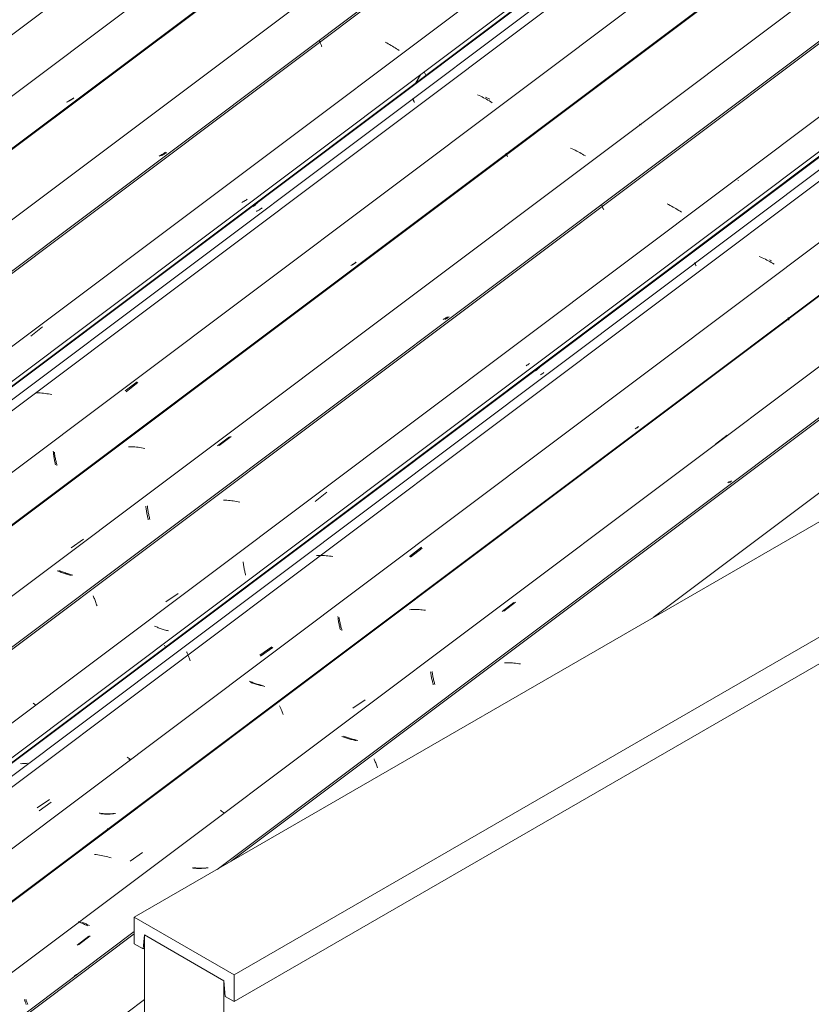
# Model space of a CAD drawing. Header units: metres. Extents: x -16.8 to 29.9, y -11.9 to 37.1.
# Tile 126 of 202: x 23.1 to 24.2, y -7.9 to -6.5. Entities that reach past the tile are written whole.
import ezdxf

# ---------------------------------------------------------------- set-up
doc = ezdxf.new("R2010")
doc.units = ezdxf.units.M
for name, color, linetype, lineweight in [('A-GLAZ-CWMG', 7, 'Continuous', 5), ('A-ROOF', 7, 'Continuous', 5), ('I-WALL', 7, 'Continuous', 5)]:
    doc.layers.add(name, color=color, linetype=linetype, lineweight=lineweight)

# ---------------------------------------------------------------- blocks, each defined once
blk = doc.blocks.new('FP_597-ISO_04')
at = {"layer": 'A-GLAZ-CWMG', "color": 9, "true_color": 0xc0c0c0}
for p, q in [((6.7857, -6.6531), (6.7844, -6.6536)), ((6.7869, -6.6525), (6.7857, -6.6531)), ((6.7881, -6.6519), (6.7869, -6.6525)), ((6.7893, -6.6512), (6.7881, -6.6519)), ((6.7904, -6.6505), (6.7893, -6.6512)), ((6.7915, -6.6498), (6.7904, -6.6505)), ((6.7927, -6.649), (6.7915, -6.6498)), ((6.7938, -6.6483), (6.7927, -6.649))]:
    blk.add_line(p, q, dxfattribs=at)
blk = doc.blocks.new('FP_598-ISO_04')
at = {"layer": 'A-GLAZ-CWMG'}
blk.add_line((11.6121, -3.0375), (5.2234, -7.8326), dxfattribs=at)
blk = doc.blocks.new('FP_599-ISO_04')
at = {"layer": 'A-GLAZ-CWMG', "color": 9, "true_color": 0xc0c0c0}
for p, q in [((6.919, -6.7255), (6.9178, -6.7262)), ((6.9201, -6.7248), (6.919, -6.7255)), ((6.9213, -6.7241), (6.9201, -6.7248)), ((6.9224, -6.7233), (6.9213, -6.7241)), ((6.9154, -6.7275), (6.9142, -6.728)), ((6.9166, -6.7268), (6.9154, -6.7275)), ((6.9178, -6.7262), (6.9166, -6.7268))]:
    blk.add_line(p, q, dxfattribs=at)
blk = doc.blocks.new('FP_600-ISO_04')
at = {"layer": 'A-GLAZ-CWMG'}
blk.add_line((11.656, -3.1768), (5.3517, -7.9085), dxfattribs=at)
blk = doc.blocks.new('FP_601-ISO_04')
at = {"layer": 'A-GLAZ-CWMG', "color": 9, "true_color": 0xc0c0c0}
for p, q in [((7.0275, -6.7915), (7.0262, -6.7922)), ((7.0288, -6.7908), (7.0275, -6.7915)), ((7.03, -6.7901), (7.0288, -6.7908)), ((7.0313, -6.7894), (7.03, -6.7901)), ((7.0325, -6.7886), (7.0313, -6.7894)), ((7.0337, -6.7877), (7.0325, -6.7886))]:
    blk.add_line(p, q, dxfattribs=at)
blk = doc.blocks.new('FP_602-ISO_04')
at = {"layer": 'A-GLAZ-CWMG'}
blk.add_line((5.46, -7.984), (11.7741, -3.245), dxfattribs=at)
at = {"layer": 'A-GLAZ-CWMG', "color": 9, "true_color": 0xc0c0c0}
for p, q in [((7.0469, -6.7934), (7.0457, -6.7946)), ((7.048, -6.7922), (7.0469, -6.7934)), ((7.0491, -6.791), (7.048, -6.7922)), ((7.0432, -6.7967), (7.0419, -6.7978)), ((7.0445, -6.7957), (7.0432, -6.7967)), ((7.0457, -6.7946), (7.0445, -6.7957))]:
    blk.add_line(p, q, dxfattribs=at)
blk = doc.blocks.new('Rectangular Mullion - Telha Fibrocimento - Ondulada-1908998-ISO_04')
at = {"layer": 'A-GLAZ-CWMG', "true_color": 0xc0c0c0}
h = blk.add_hatch(dxfattribs=at)
h.set_pattern_fill('FP_67', color=9, style=0, pattern_type=2)
h.set_pattern_definition([(352.943, (5.127, -6.381), (0.5141535, 0.0736507), [0.02137, -0.36719, 0.02137, -2.44]), (352.943, (5.127, -6.381), (0.5141535, 0.0736507), [-0.40993, -0.36719, 0.02137, -0.75575, -1.295]), (352.943, (5.127, -6.381), (0.5141535, 0.0736507), [-1.554, 0.02137, -0.36719, 0.02137, -0.88527]), (352.943, (5.127, -6.381), (0.5141535, 0.0736507), [-1.964, -0.23767, 0.02137, -0.62623]), (116.867, (5.319, -6.336), (-0.3683943, 0.452577), [0.02347, -0.40317, 0.02347, -2.679]), (116.867, (5.319, -6.336), (-0.3683943, 0.452577), [-0.4501, -0.40317, 0.02347, -0.82981, -1.422]), (116.867, (5.319, -6.336), (-0.3683943, 0.452577), [-1.707, 0.02347, -0.40317, 0.02347, -0.97202]), (116.867, (5.319, -6.336), (-0.3683943, 0.452577), [-2.157, -0.26096, 0.02347, -0.6876]), (239.918, (5.384, -6.07), (-0.1457585, -0.5262284), [0.02116, -0.36351, 0.02116, -2.415]), (239.918, (5.384, -6.07), (-0.1457585, -0.5262284), [-0.40582, -0.36351, 0.02116, -0.74817, -1.282]), (239.918, (5.384, -6.07), (-0.1457585, -0.5262284), [-1.539, 0.02116, -0.36351, 0.02116, -0.87639]), (239.918, (5.384, -6.07), (-0.1457585, -0.5262284), [-1.944, -0.23528, 0.02116, -0.61995])])
h.paths.add_polyline_path([(5.4634, -7.9802), (11.7731, -3.2444), (11.7682, -3.2416), (5.4604, -7.9759), (5.4613, -7.9771)])
at = {"layer": 'A-GLAZ-CWMG'}
for p, q in [((5.2921, -7.8795), (11.6005, -3.1448)), ((5.4604, -7.9759), (11.7682, -3.2416)), ((5.4634, -7.9802), (11.7731, -3.2444))]:
    blk.add_line(p, q, dxfattribs=at)
for name in ['FP_598-ISO_04', 'FP_600-ISO_04', 'FP_597-ISO_04', 'FP_602-ISO_04', 'FP_599-ISO_04', 'FP_601-ISO_04']:
    blk.add_blockref(name, (0, 0), dxfattribs=at)
blk = doc.blocks.new('FP_611-ISO_04')
at = {"layer": 'A-GLAZ-CWMG'}
blk.add_line((11.4077, -3.0338), (5.1031, -7.7658), dxfattribs=at)
blk = doc.blocks.new('FP_612-ISO_04')
at = {"layer": 'A-GLAZ-CWMG', "color": 9, "true_color": 0xc0c0c0}
for p, q in [((6.7871, -6.6523), (6.7859, -6.6529)), ((6.7884, -6.6517), (6.7871, -6.6523)), ((6.7896, -6.651), (6.7884, -6.6517)), ((6.7908, -6.6503), (6.7896, -6.651)), ((6.792, -6.6496), (6.7908, -6.6503)), ((6.7931, -6.6488), (6.792, -6.6496)), ((6.7942, -6.648), (6.7931, -6.6488))]:
    blk.add_line(p, q, dxfattribs=at)
blk = doc.blocks.new('FP_613-ISO_04')
at = {"layer": 'A-GLAZ-CWMG'}
blk.add_line((11.6122, -3.0387), (5.2235, -7.8338), dxfattribs=at)
blk = doc.blocks.new('FP_614-ISO_04')
at = {"layer": 'A-GLAZ-CWMG', "color": 9, "true_color": 0xc0c0c0}
for p, q in [((6.9171, -6.7254), (6.9159, -6.7262)), ((6.9183, -6.7246), (6.9171, -6.7254)), ((6.9195, -6.7238), (6.9183, -6.7246)), ((6.9207, -6.723), (6.9195, -6.7238)), ((6.9133, -6.7275), (6.912, -6.7282)), ((6.9146, -6.7269), (6.9133, -6.7275)), ((6.9159, -6.7262), (6.9146, -6.7269))]:
    blk.add_line(p, q, dxfattribs=at)
blk = doc.blocks.new('FP_615-ISO_04')
at = {"layer": 'A-GLAZ-CWMG'}
blk.add_line((11.7402, -3.1103), (5.3515, -7.9054), dxfattribs=at)
at = {"layer": 'A-GLAZ-CWMG', "color": 9, "true_color": 0xc0c0c0}
for p, q in [((7.1334, -6.5695), (7.1336, -6.5701)), ((7.1336, -6.5701), (7.1339, -6.5707)), ((7.1339, -6.5707), (7.1341, -6.5713)), ((7.1341, -6.5713), (7.1344, -6.572)), ((7.1344, -6.572), (7.1348, -6.5728)), ((7.1348, -6.5728), (7.1351, -6.5736)), ((7.1351, -6.5736), (7.1355, -6.5745)), ((7.1355, -6.5745), (7.1359, -6.5754)), ((7.1359, -6.5754), (7.1363, -6.5764)), ((7.1363, -6.5764), (7.1367, -6.5774)), ((7.2261, -6.572), (7.2241, -6.571)), ((7.2282, -6.5731), (7.2261, -6.572)), ((7.2302, -6.5743), (7.2282, -6.5731)), ((7.2322, -6.5754), (7.2302, -6.5743)), ((7.2341, -6.5765), (7.2322, -6.5754)), ((7.2361, -6.5777), (7.2341, -6.5765)), ((7.238, -6.5789), (7.2361, -6.5777)), ((7.2398, -6.5801), (7.238, -6.5789)), ((7.2416, -6.5813), (7.2398, -6.5801)), ((7.2434, -6.5825), (7.2416, -6.5813))]:
    blk.add_line(p, q, dxfattribs=at)
blk = doc.blocks.new('FP_616-ISO_04')
at = {"layer": 'A-GLAZ-CWMG', "color": 9, "true_color": 0xc0c0c0}
for p, q in [((7.0474, -6.8039), (7.0462, -6.8045)), ((7.0486, -6.8033), (7.0474, -6.8039)), ((7.0498, -6.8026), (7.0486, -6.8033)), ((7.0509, -6.8019), (7.0498, -6.8026)), ((7.052, -6.8012), (7.0509, -6.8019)), ((7.0532, -6.8004), (7.052, -6.8012)), ((7.0542, -6.7996), (7.0532, -6.8004)), ((6.7349, -6.9765), (6.7511, -6.9638))]:
    blk.add_line(p, q, dxfattribs=at)
blk = doc.blocks.new('FP_617-ISO_04')
at = {"layer": 'A-GLAZ-CWMG'}
blk.add_line((11.8733, -3.1882), (5.4846, -7.9832), dxfattribs=at)
at = {"layer": 'A-GLAZ-CWMG', "color": 9, "true_color": 0xc0c0c0}
for p, q in [((7.3536, -6.6445), (7.3515, -6.6435)), ((7.3558, -6.6455), (7.3536, -6.6445)), ((7.2621, -6.6487), (7.2621, -6.6489)), ((7.2621, -6.6489), (7.2622, -6.6493)), ((7.2622, -6.6493), (7.2624, -6.6496)), ((7.2624, -6.6496), (7.2625, -6.65)), ((7.2625, -6.65), (7.2627, -6.6505)), ((7.2627, -6.6505), (7.2629, -6.651)), ((7.2629, -6.651), (7.2631, -6.6515)), ((7.2631, -6.6515), (7.2634, -6.6521)), ((7.2634, -6.6521), (7.2637, -6.6528)), ((7.2637, -6.6528), (7.264, -6.6535)), ((7.264, -6.6535), (7.2643, -6.6542)), ((7.3579, -6.6466), (7.3558, -6.6455)), ((7.3599, -6.6476), (7.3579, -6.6466)), ((7.362, -6.6487), (7.3599, -6.6476)), ((7.364, -6.6498), (7.362, -6.6487)), ((7.3659, -6.651), (7.364, -6.6498)), ((7.3679, -6.6521), (7.3659, -6.651)), ((7.3698, -6.6533), (7.3679, -6.6521)), ((7.3717, -6.6545), (7.3698, -6.6533)), ((6.7436, -7.0548), (6.7414, -7.0548)), ((6.7458, -7.0549), (6.7436, -7.0548)), ((6.748, -7.055), (6.7458, -7.0549)), ((6.7502, -7.0552), (6.748, -7.055)), ((6.7525, -7.0554), (6.7502, -7.0552)), ((6.7547, -7.0557), (6.7525, -7.0554)), ((6.757, -7.0561), (6.7547, -7.0557)), ((6.7593, -7.0565), (6.757, -7.0561)), ((6.7615, -7.0569), (6.7593, -7.0565)), ((6.7638, -7.0574), (6.7615, -7.0569))]:
    blk.add_line(p, q, dxfattribs=at)
blk = doc.blocks.new('FP_618-ISO_04')
at = {"layer": 'A-GLAZ-CWMG', "color": 9, "true_color": 0xc0c0c0}
for p, q in [((7.1837, -6.8748), (7.1826, -6.8756)), ((7.1779, -6.8786), (7.1766, -6.8792)), ((7.1791, -6.8779), (7.1779, -6.8786)), ((7.1803, -6.8772), (7.1791, -6.8779)), ((7.1815, -6.8764), (7.1803, -6.8772)), ((7.1826, -6.8756), (7.1815, -6.8764)), ((6.8653, -7.0522), (6.8815, -7.0396)), ((6.7659, -7.1353), (6.7661, -7.1369)), ((6.7661, -7.1369), (6.7662, -7.1384)), ((6.7662, -7.1384), (6.7664, -7.14)), ((6.7664, -7.14), (6.7666, -7.1415)), ((6.7666, -7.1415), (6.7668, -7.143)), ((6.7668, -7.143), (6.7671, -7.1445)), ((6.7671, -7.1445), (6.7673, -7.1459)), ((6.7673, -7.1459), (6.7676, -7.1474)), ((6.7676, -7.1474), (6.7678, -7.1488)), ((6.7678, -7.1488), (6.7681, -7.1502)), ((6.7681, -7.1502), (6.7684, -7.1516)), ((6.7684, -7.1516), (6.7687, -7.153)), ((6.7687, -7.153), (6.7691, -7.1543))]:
    blk.add_line(p, q, dxfattribs=at)
blk = doc.blocks.new('FP_619-ISO_04')
at = {"layer": 'A-GLAZ-CWMG'}
blk.add_line((12.0032, -3.2633), (5.6144, -8.0584), dxfattribs=at)
at = {"layer": 'A-GLAZ-CWMG', "color": 9, "true_color": 0xc0c0c0}
for p, q in [((7.3909, -6.7243), (7.3909, -6.7245)), ((7.3909, -6.7245), (7.391, -6.7247)), ((7.391, -6.7247), (7.3911, -6.7251)), ((7.3911, -6.7251), (7.3912, -6.7254)), ((7.3912, -6.7254), (7.3913, -6.7258)), ((7.3913, -6.7258), (7.3915, -6.7263)), ((7.482, -6.7181), (7.4799, -6.7171)), ((7.4842, -6.7191), (7.482, -6.7181)), ((7.4863, -6.7201), (7.4842, -6.7191)), ((7.4884, -6.7212), (7.4863, -6.7201)), ((7.4904, -6.7223), (7.4884, -6.7212)), ((7.4925, -6.7234), (7.4904, -6.7223)), ((7.4945, -6.7245), (7.4925, -6.7234)), ((7.4964, -6.7256), (7.4945, -6.7245)), ((7.4984, -6.7268), (7.4964, -6.7256)), ((7.3915, -6.7263), (7.3917, -6.7267)), ((7.3917, -6.7267), (7.3919, -6.7273)), ((7.3919, -6.7273), (7.3922, -6.7279)), ((7.3922, -6.7279), (7.3925, -6.7285)), ((7.3925, -6.7285), (7.3928, -6.7292)), ((7.5003, -6.728), (7.4984, -6.7268)), ((6.8719, -7.1294), (6.8697, -7.1294)), ((6.8741, -7.1294), (6.8719, -7.1294)), ((6.8763, -7.1295), (6.8741, -7.1294)), ((6.8785, -7.1296), (6.8763, -7.1295)), ((6.8808, -7.1298), (6.8785, -7.1296)), ((6.883, -7.13), (6.8808, -7.1298)), ((6.8853, -7.1303), (6.883, -7.13)), ((6.8875, -7.1307), (6.8853, -7.1303)), ((6.8898, -7.1311), (6.8875, -7.1307)), ((6.8921, -7.1315), (6.8898, -7.1311)), ((6.7908, -7.2686), (6.8076, -7.257))]:
    blk.add_line(p, q, dxfattribs=at)
blk = doc.blocks.new('FP_620-ISO_04')
at = {"layer": 'A-GLAZ-CWMG', "color": 9, "true_color": 0xc0c0c0}
for p, q in [((7.3077, -6.9529), (7.3065, -6.9535)), ((7.3089, -6.9521), (7.3077, -6.9529)), ((7.3101, -6.9514), (7.3089, -6.9521)), ((7.3112, -6.9506), (7.3101, -6.9514)), ((7.3124, -6.9498), (7.3112, -6.9506)), ((6.9951, -7.1277), (7.0113, -7.1151)), ((6.8959, -7.2108), (6.896, -7.2124)), ((6.896, -7.2124), (6.8962, -7.2139)), ((6.8962, -7.2139), (6.8964, -7.2154)), ((6.8964, -7.2154), (6.8966, -7.2169)), ((6.8966, -7.2169), (6.8969, -7.2184)), ((6.8969, -7.2184), (6.8971, -7.2199)), ((6.8971, -7.2199), (6.8974, -7.2213)), ((6.8974, -7.2213), (6.8977, -7.2228)), ((6.8977, -7.2228), (6.898, -7.2242)), ((6.898, -7.2242), (6.8983, -7.2256)), ((6.8983, -7.2256), (6.8986, -7.2269)), ((6.8986, -7.2269), (6.8989, -7.2283)), ((6.8989, -7.2283), (6.8992, -7.2296)), ((6.7749, -7.3004), (6.7736, -7.2999)), ((6.7762, -7.301), (6.7749, -7.3004)), ((6.7775, -7.3015), (6.7762, -7.301)), ((6.7788, -7.302), (6.7775, -7.3015)), ((6.7801, -7.3025), (6.7788, -7.302)), ((6.7815, -7.303), (6.7801, -7.3025)), ((6.7828, -7.3035), (6.7815, -7.303)), ((6.7842, -7.304), (6.7828, -7.3035)), ((6.7856, -7.3044), (6.7842, -7.304)), ((6.787, -7.3049), (6.7856, -7.3044)), ((6.7884, -7.3053), (6.787, -7.3049)), ((6.7899, -7.3057), (6.7884, -7.3053)), ((6.7913, -7.3061), (6.7899, -7.3057)), ((6.7927, -7.3064), (6.7913, -7.3061))]:
    blk.add_line(p, q, dxfattribs=at)
blk = doc.blocks.new('FP_621-ISO_04')
at = {"layer": 'A-GLAZ-CWMG'}
blk.add_line((12.047, -3.4026), (5.7427, -8.1343), dxfattribs=at)
blk = doc.blocks.new('FP_622-ISO_04')
at = {"layer": 'A-GLAZ-CWMG', "color": 9, "true_color": 0xc0c0c0}
for p, q in [((7.4197, -7.0169), (7.4185, -7.0176)), ((7.4209, -7.0162), (7.4197, -7.0169)), ((7.422, -7.0154), (7.4209, -7.0162)), ((7.4232, -7.0146), (7.422, -7.0154))]:
    blk.add_line(p, q, dxfattribs=at)
blk = doc.blocks.new('FP_623-ISO_04')
at = {"layer": 'A-GLAZ-CWMG'}
blk.add_line((5.8511, -8.2098), (12.1651, -3.4708), dxfattribs=at)
at = {"layer": 'A-GLAZ-CWMG', "color": 9, "true_color": 0xc0c0c0}
for p, q in [((7.4328, -7.0236), (7.4315, -7.0246)), ((7.434, -7.0225), (7.4328, -7.0236)), ((7.4352, -7.0214), (7.434, -7.0225)), ((7.4364, -7.0203), (7.4352, -7.0214)), ((7.4375, -7.0191), (7.4364, -7.0203)), ((7.4387, -7.0179), (7.4375, -7.0191))]:
    blk.add_line(p, q, dxfattribs=at)
blk = doc.blocks.new('Rectangular Mullion - Telha Fibrocimento - Ondulada-V605-ISO_04')
at = {"layer": 'A-GLAZ-CWMG', "true_color": 0xc0c0c0}
h = blk.add_hatch(dxfattribs=at)
h.set_pattern_fill('FP_68', color=9, style=0, pattern_type=2)
h.set_pattern_definition([(352.943, (5.295, -6.288), (0.5141535, 0.0736507), [0.02137, -0.36719, 0.02137, -2.44]), (352.943, (5.295, -6.288), (0.5141535, 0.0736507), [-0.40993, -0.36719, 0.02137, -0.75575, -1.295]), (352.943, (5.295, -6.288), (0.5141535, 0.0736507), [-1.554, 0.02137, -0.36719, 0.02137, -0.88527]), (352.943, (5.295, -6.288), (0.5141535, 0.0736507), [-1.964, -0.23767, 0.02137, -0.62623]), (116.867, (5.487, -6.244), (-0.3683943, 0.452577), [0.02347, -0.40317, 0.02347, -2.679]), (116.867, (5.487, -6.244), (-0.3683943, 0.452577), [-0.4501, -0.40317, 0.02347, -0.82981, -1.422]), (116.867, (5.487, -6.244), (-0.3683943, 0.452577), [-1.707, 0.02347, -0.40317, 0.02347, -0.97202]), (116.867, (5.487, -6.244), (-0.3683943, 0.452577), [-2.157, -0.26096, 0.02347, -0.6876]), (239.918, (5.552, -5.977), (-0.1457585, -0.5262284), [0.02116, -0.36351, 0.02116, -2.415]), (239.918, (5.552, -5.977), (-0.1457585, -0.5262284), [-0.40582, -0.36351, 0.02116, -0.74817, -1.282]), (239.918, (5.552, -5.977), (-0.1457585, -0.5262284), [-1.539, 0.02116, -0.36351, 0.02116, -0.87639]), (239.918, (5.552, -5.977), (-0.1457585, -0.5262284), [-1.944, -0.23528, 0.02116, -0.61995])])
h.paths.add_polyline_path([(5.8545, -8.2059), (12.1641, -3.4702), (12.1592, -3.4674), (5.8515, -8.2017)])
at = {"layer": 'A-GLAZ-CWMG'}
for p, q in [((5.1635, -7.8053), (11.4718, -3.0705)), ((5.4236, -7.9555), (11.732, -3.2207)), ((5.6831, -8.1053), (11.9915, -3.3705)), ((5.8515, -8.2017), (12.1592, -3.4674)), ((5.8545, -8.2059), (12.1641, -3.4702))]:
    blk.add_line(p, q, dxfattribs=at)
for name in ['FP_611-ISO_04', 'FP_613-ISO_04', 'FP_615-ISO_04', 'FP_617-ISO_04', 'FP_612-ISO_04', 'FP_619-ISO_04', 'FP_614-ISO_04', 'FP_616-ISO_04', 'FP_621-ISO_04', 'FP_618-ISO_04', 'FP_623-ISO_04', 'FP_620-ISO_04', 'FP_622-ISO_04']:
    blk.add_blockref(name, (0, 0), dxfattribs=at)
blk = doc.blocks.new('FP_632-ISO_04')
at = {"layer": 'A-GLAZ-CWMG'}
blk.add_line((11.7987, -3.2595), (5.4941, -7.9915), dxfattribs=at)
at = {"layer": 'A-GLAZ-CWMG', "color": 9, "true_color": 0xc0c0c0}
for p, q in [((7.3645, -6.6477), (7.3626, -6.6467)), ((7.3664, -6.6486), (7.3645, -6.6477)), ((7.3683, -6.6496), (7.3664, -6.6486))]:
    blk.add_line(p, q, dxfattribs=at)
blk = doc.blocks.new('FP_633-ISO_04')
at = {"layer": 'A-GLAZ-CWMG', "color": 9, "true_color": 0xc0c0c0}
for p, q in [((7.184, -6.8748), (7.1829, -6.8756)), ((7.1793, -6.8778), (7.1781, -6.8784)), ((7.1805, -6.8771), (7.1793, -6.8778)), ((7.1817, -6.8763), (7.1805, -6.8771)), ((7.1829, -6.8756), (7.1817, -6.8763)), ((6.8663, -7.0534), (6.8825, -7.0407)), ((6.7674, -7.1366), (6.7676, -7.1381)), ((6.7676, -7.1381), (6.7678, -7.1396)), ((6.7678, -7.1396), (6.768, -7.1411)), ((6.768, -7.1411), (6.7683, -7.1426)), ((6.7683, -7.1426), (6.7685, -7.1441)), ((6.7685, -7.1441), (6.7688, -7.1455)), ((6.7688, -7.1455), (6.7691, -7.1469)), ((6.7691, -7.1469), (6.7694, -7.1484)), ((6.7694, -7.1484), (6.7697, -7.1497)), ((6.7697, -7.1497), (6.77, -7.1511)), ((6.77, -7.1511), (6.7704, -7.1524)), ((6.7704, -7.1524), (6.7707, -7.1538)), ((6.7707, -7.1538), (6.771, -7.1551))]:
    blk.add_line(p, q, dxfattribs=at)
blk = doc.blocks.new('FP_634-ISO_04')
at = {"layer": 'A-GLAZ-CWMG'}
blk.add_line((12.0033, -3.2645), (5.6146, -8.0596), dxfattribs=at)
blk = doc.blocks.new('FP_635-ISO_04')
at = {"layer": 'A-GLAZ-CWMG', "color": 9, "true_color": 0xc0c0c0}
for p, q in [((7.5762, -6.6845), (7.5752, -6.684)), ((7.5772, -6.685), (7.5762, -6.6845)), ((7.3054, -6.953), (7.3042, -6.9537)), ((7.3066, -6.9523), (7.3054, -6.953)), ((7.3078, -6.9516), (7.3066, -6.9523)), ((7.3089, -6.9508), (7.3078, -6.9516)), ((7.31, -6.95), (7.3089, -6.9508)), ((6.9928, -7.1282), (7.009, -7.1155)), ((6.8937, -7.2113), (6.8938, -7.2129)), ((6.8938, -7.2129), (6.894, -7.2144)), ((6.894, -7.2144), (6.8942, -7.2159)), ((6.8942, -7.2159), (6.8945, -7.2174)), ((6.8945, -7.2174), (6.8947, -7.2189)), ((6.8947, -7.2189), (6.895, -7.2203)), ((6.895, -7.2203), (6.8952, -7.2218)), ((6.8952, -7.2218), (6.8955, -7.2232)), ((6.8955, -7.2232), (6.8958, -7.2246)), ((6.8958, -7.2246), (6.8961, -7.226)), ((6.8961, -7.226), (6.8964, -7.2273)), ((6.8964, -7.2273), (6.8967, -7.2287)), ((6.8967, -7.2287), (6.8971, -7.23)), ((6.7728, -7.301), (6.7714, -7.3004)), ((6.7742, -7.3016), (6.7728, -7.301)), ((6.7756, -7.3021), (6.7742, -7.3016)), ((6.777, -7.3027), (6.7756, -7.3021)), ((6.7785, -7.3032), (6.777, -7.3027)), ((6.7799, -7.3037), (6.7785, -7.3032)), ((6.7814, -7.3042), (6.7799, -7.3037)), ((6.7829, -7.3047), (6.7814, -7.3042)), ((6.7844, -7.3052), (6.7829, -7.3047)), ((6.786, -7.3056), (6.7844, -7.3052)), ((6.7875, -7.3061), (6.786, -7.3056)), ((6.789, -7.3065), (6.7875, -7.3061)), ((6.7906, -7.3069), (6.789, -7.3065))]:
    blk.add_line(p, q, dxfattribs=at)
blk = doc.blocks.new('FP_636-ISO_04')
at = {"layer": 'A-GLAZ-CWMG'}
blk.add_line((12.1312, -3.3361), (5.7425, -8.1312), dxfattribs=at)
at = {"layer": 'A-GLAZ-CWMG', "color": 9, "true_color": 0xc0c0c0}
for p, q in [((7.5227, -6.7956), (7.5229, -6.796)), ((7.5229, -6.796), (7.5231, -6.7965)), ((7.5231, -6.7965), (7.5233, -6.7971)), ((7.5233, -6.7971), (7.5235, -6.7977)), ((7.5235, -6.7977), (7.5238, -6.7984)), ((7.5238, -6.7984), (7.5241, -6.7991)), ((7.5241, -6.7991), (7.5244, -6.7999)), ((7.5244, -6.7999), (7.5248, -6.8007)), ((7.5248, -6.8007), (7.5252, -6.8016)), ((7.5252, -6.8016), (7.5256, -6.8025)), ((7.6151, -6.7952), (7.613, -6.7942)), ((7.6172, -6.7963), (7.6151, -6.7952)), ((7.6192, -6.7974), (7.6172, -6.7963)), ((7.6213, -6.7985), (7.6192, -6.7974)), ((7.6233, -6.7996), (7.6213, -6.7985)), ((7.6252, -6.8007), (7.6233, -6.7996)), ((7.6272, -6.8019), (7.6252, -6.8007)), ((7.6291, -6.8031), (7.6272, -6.8019)), ((7.631, -6.8043), (7.6291, -6.8031)), ((7.6328, -6.8055), (7.631, -6.8043)), ((7.0032, -7.203), (7.001, -7.203)), ((7.0054, -7.2031), (7.0032, -7.203)), ((7.0077, -7.2033), (7.0054, -7.2031)), ((7.0099, -7.2035), (7.0077, -7.2033)), ((7.0122, -7.2038), (7.0099, -7.2035)), ((7.0144, -7.2041), (7.0122, -7.2038)), ((7.0167, -7.2045), (7.0144, -7.2041)), ((7.0189, -7.2049), (7.0167, -7.2045)), ((7.0212, -7.2054), (7.0189, -7.2049)), ((7.0235, -7.2059), (7.0212, -7.2054)), ((6.8211, -7.3352), (6.8216, -7.3364)), ((6.8216, -7.3364), (6.8221, -7.3376)), ((6.9215, -7.3431), (6.9383, -7.3316)), ((6.8221, -7.3376), (6.8226, -7.3388)), ((6.8226, -7.3388), (6.8231, -7.3402)), ((6.8231, -7.3402), (6.8236, -7.3415)), ((6.8236, -7.3415), (6.8241, -7.3429)), ((6.8241, -7.3429), (6.8247, -7.3444)), ((6.8247, -7.3444), (6.8252, -7.3459)), ((6.8252, -7.3459), (6.8258, -7.3474)), ((6.8258, -7.3474), (6.8263, -7.349)), ((6.74, -7.4846), (6.7383, -7.4833)), ((6.7417, -7.4858), (6.74, -7.4846))]:
    blk.add_line(p, q, dxfattribs=at)
blk = doc.blocks.new('FP_637-ISO_04')
at = {"layer": 'A-GLAZ-CWMG', "color": 9, "true_color": 0xc0c0c0}
for p, q in [((7.7117, -6.7618), (7.7108, -6.7613)), ((7.4397, -7.0292), (7.4385, -7.0299)), ((7.4408, -7.0285), (7.4397, -7.0292)), ((7.4419, -7.0278), (7.4408, -7.0285)), ((7.4431, -7.027), (7.4419, -7.0278)), ((7.1272, -7.2048), (7.1434, -7.1921)), ((7.028, -7.2879), (7.0282, -7.2894)), ((7.0282, -7.2894), (7.0284, -7.291)), ((7.0284, -7.291), (7.0286, -7.2925)), ((7.0286, -7.2925), (7.0288, -7.294)), ((7.0288, -7.294), (7.0291, -7.2954)), ((7.0291, -7.2954), (7.0293, -7.2969)), ((7.0293, -7.2969), (7.0296, -7.2984)), ((7.0296, -7.2984), (7.0299, -7.2998)), ((7.0299, -7.2998), (7.0301, -7.3012)), ((7.0301, -7.3012), (7.0304, -7.3026)), ((7.0304, -7.3026), (7.0308, -7.3039)), ((7.0308, -7.3039), (7.0311, -7.3052)), ((7.0311, -7.3052), (7.0314, -7.3065)), ((6.907, -7.3775), (6.9057, -7.377)), ((6.9083, -7.378), (6.907, -7.3775)), ((6.9096, -7.3785), (6.9083, -7.378)), ((6.9109, -7.3791), (6.9096, -7.3785)), ((6.9123, -7.3796), (6.9109, -7.3791)), ((6.9136, -7.38), (6.9123, -7.3796)), ((6.915, -7.3805), (6.9136, -7.38)), ((6.9164, -7.381), (6.915, -7.3805)), ((6.9178, -7.3814), (6.9164, -7.381)), ((6.9192, -7.3819), (6.9178, -7.3814)), ((6.9206, -7.3823), (6.9192, -7.3819)), ((6.922, -7.3827), (6.9206, -7.3823)), ((6.9235, -7.383), (6.922, -7.3827)), ((6.9249, -7.3834), (6.9235, -7.383))]:
    blk.add_line(p, q, dxfattribs=at)
blk = doc.blocks.new('FP_638-ISO_04')
at = {"layer": 'A-GLAZ-CWMG'}
blk.add_line((12.2643, -3.4139), (5.8756, -8.209), dxfattribs=at)
at = {"layer": 'A-GLAZ-CWMG', "color": 9, "true_color": 0xc0c0c0}
for p, q in [((7.6515, -6.8752), (7.6515, -6.8754)), ((7.6515, -6.8754), (7.6516, -6.8756)), ((7.7423, -6.8676), (7.7401, -6.8666)), ((7.7445, -6.8685), (7.7423, -6.8676)), ((7.7466, -6.8695), (7.7445, -6.8685)), ((7.7487, -6.8706), (7.7466, -6.8695)), ((7.7508, -6.8716), (7.7487, -6.8706)), ((7.7528, -6.8727), (7.7508, -6.8716)), ((7.7549, -6.8738), (7.7528, -6.8727)), ((7.7569, -6.875), (7.7549, -6.8738)), ((7.7588, -6.8761), (7.7569, -6.875)), ((7.6516, -6.8756), (7.6516, -6.8759)), ((7.6516, -6.8759), (7.6517, -6.8762)), ((7.6517, -6.8762), (7.6518, -6.8765)), ((7.6518, -6.8765), (7.652, -6.8769)), ((7.652, -6.8769), (7.6522, -6.8774)), ((7.6522, -6.8774), (7.6524, -6.8779)), ((7.6524, -6.8779), (7.6526, -6.8785)), ((7.6526, -6.8785), (7.6529, -6.8791)), ((7.6529, -6.8791), (7.6531, -6.8797)), ((7.7608, -6.8773), (7.7588, -6.8761)), ((7.1316, -7.2794), (7.1294, -7.2795)), ((7.1337, -7.2793), (7.1316, -7.2794)), ((7.1359, -7.2793), (7.1337, -7.2793)), ((7.1382, -7.2794), (7.1359, -7.2793)), ((7.1404, -7.2795), (7.1382, -7.2794)), ((7.1426, -7.2797), (7.1404, -7.2795)), ((7.1449, -7.2799), (7.1426, -7.2797)), ((7.1471, -7.2802), (7.1449, -7.2799)), ((7.1494, -7.2805), (7.1471, -7.2802)), ((7.1516, -7.2809), (7.1494, -7.2805)), ((7.0508, -7.4169), (7.0677, -7.4054)), ((6.95, -7.4121), (6.9504, -7.413)), ((6.9504, -7.413), (6.9508, -7.414)), ((6.9508, -7.414), (6.9512, -7.415)), ((6.9512, -7.415), (6.9516, -7.4161)), ((6.9516, -7.4161), (6.9521, -7.4172)), ((6.9521, -7.4172), (6.9525, -7.4183)), ((6.9525, -7.4183), (6.953, -7.4195)), ((6.953, -7.4195), (6.9535, -7.4207)), ((6.9535, -7.4207), (6.954, -7.422)), ((6.954, -7.422), (6.9545, -7.4233)), ((6.9545, -7.4233), (6.955, -7.4246)), ((6.8694, -7.5587), (6.868, -7.5577)), ((6.8708, -7.5597), (6.8694, -7.5587)), ((6.8722, -7.5606), (6.8708, -7.5597)), ((6.7436, -7.6276), (6.7605, -7.616))]:
    blk.add_line(p, q, dxfattribs=at)
blk = doc.blocks.new('FP_639-ISO_04')
at = {"layer": 'A-GLAZ-CWMG', "color": 9, "true_color": 0xc0c0c0}
for p, q in [((7.5702, -7.1038), (7.569, -7.1045)), ((7.5713, -7.1031), (7.5702, -7.1038)), ((7.5724, -7.1023), (7.5713, -7.1031)), ((7.2578, -7.2807), (7.274, -7.268)), ((7.1587, -7.3637), (7.1589, -7.3653)), ((7.1589, -7.3653), (7.1591, -7.3668)), ((7.1591, -7.3668), (7.1593, -7.3683)), ((7.1593, -7.3683), (7.1596, -7.3697)), ((7.1596, -7.3697), (7.1598, -7.3712)), ((7.1598, -7.3712), (7.1601, -7.3727)), ((7.1601, -7.3727), (7.1604, -7.3741)), ((7.1604, -7.3741), (7.1607, -7.3755)), ((7.1607, -7.3755), (7.161, -7.3769)), ((7.161, -7.3769), (7.1613, -7.3782)), ((7.1613, -7.3782), (7.1616, -7.3795)), ((7.1616, -7.3795), (7.1619, -7.3809)), ((7.1619, -7.3809), (7.1622, -7.3821)), ((7.0377, -7.4534), (7.0364, -7.4528)), ((7.039, -7.4539), (7.0377, -7.4534)), ((7.0403, -7.4544), (7.039, -7.4539)), ((7.0417, -7.4549), (7.0403, -7.4544)), ((7.043, -7.4554), (7.0417, -7.4549)), ((7.0444, -7.4559), (7.043, -7.4554)), ((7.0458, -7.4563), (7.0444, -7.4559)), ((7.0472, -7.4568), (7.0458, -7.4563)), ((7.0486, -7.4572), (7.0472, -7.4568)), ((7.05, -7.4576), (7.0486, -7.4572)), ((7.0514, -7.458), (7.05, -7.4576)), ((7.0529, -7.4584), (7.0514, -7.458)), ((7.0543, -7.4587), (7.0529, -7.4584)), ((7.0558, -7.4591), (7.0543, -7.4587)), ((6.8306, -7.6351), (6.8291, -7.6349)), ((6.8321, -7.6353), (6.8306, -7.6351)), ((6.8335, -7.6355), (6.8321, -7.6353)), ((6.835, -7.6356), (6.8335, -7.6355)), ((6.8365, -7.6357), (6.835, -7.6356)), ((6.838, -7.6358), (6.8365, -7.6357)), ((6.8394, -7.6359), (6.838, -7.6358)), ((6.8409, -7.6359), (6.8394, -7.6359)), ((6.8423, -7.6359), (6.8409, -7.6359)), ((6.8438, -7.6359), (6.8423, -7.6359)), ((6.8452, -7.6358), (6.8438, -7.6359)), ((6.8467, -7.6357), (6.8452, -7.6358)), ((6.8481, -7.6356), (6.8467, -7.6357)), ((6.8495, -7.6355), (6.8481, -7.6356))]:
    blk.add_line(p, q, dxfattribs=at)
blk = doc.blocks.new('FP_640-ISO_04')
at = {"layer": 'A-GLAZ-CWMG'}
blk.add_line((12.3942, -3.489), (6.0055, -8.2841), dxfattribs=at)
at = {"layer": 'A-GLAZ-CWMG', "color": 9, "true_color": 0xc0c0c0}
for p, q in [((7.7803, -6.951), (7.7803, -6.9511)), ((7.7803, -6.9511), (7.7803, -6.9513)), ((7.7803, -6.9513), (7.7803, -6.9515)), ((7.7803, -6.9515), (7.7803, -6.9517)), ((7.7803, -6.9517), (7.7804, -6.952)), ((7.7804, -6.952), (7.7805, -6.9524)), ((7.7805, -6.9524), (7.7807, -6.9528)), ((7.7807, -6.9528), (7.7808, -6.9532)), ((7.7808, -6.9532), (7.781, -6.9537)), ((7.781, -6.9537), (7.7813, -6.9542)), ((7.7813, -6.9542), (7.7815, -6.9548)), ((7.2598, -7.354), (7.2577, -7.3542)), ((7.262, -7.3539), (7.2598, -7.354)), ((7.2641, -7.3538), (7.262, -7.3539)), ((7.2663, -7.3538), (7.2641, -7.3538)), ((7.2685, -7.3539), (7.2663, -7.3538)), ((7.2708, -7.354), (7.2685, -7.3539)), ((7.273, -7.3542), (7.2708, -7.354)), ((7.2752, -7.3544), (7.273, -7.3542)), ((7.2775, -7.3547), (7.2752, -7.3544)), ((7.2798, -7.355), (7.2775, -7.3547)), ((7.1794, -7.4902), (7.1962, -7.4787)), ((7.0783, -7.487), (7.0786, -7.4878)), ((7.0786, -7.4878), (7.079, -7.4887)), ((7.079, -7.4887), (7.0794, -7.4896)), ((7.0794, -7.4896), (7.0799, -7.4906)), ((7.0799, -7.4906), (7.0803, -7.4917)), ((7.0803, -7.4917), (7.0807, -7.4928)), ((7.0807, -7.4928), (7.0812, -7.4939)), ((7.0812, -7.4939), (7.0817, -7.4951)), ((7.0817, -7.4951), (7.0821, -7.4963)), ((7.0821, -7.4963), (7.0826, -7.4975)), ((7.0826, -7.4975), (7.0831, -7.4988)), ((6.998, -7.632), (6.9966, -7.631)), ((6.9994, -7.633), (6.998, -7.632)), ((7.0008, -7.6339), (6.9994, -7.633)), ((7.0022, -7.6349), (7.0008, -7.6339)), ((6.8408, -7.6561), (6.8408, -7.6562)), ((6.8408, -7.6562), (6.8408, -7.6563)), ((6.8408, -7.6563), (6.8408, -7.6565)), ((6.8408, -7.6565), (6.8408, -7.6568)), ((6.8408, -7.6568), (6.8409, -7.657)), ((6.8409, -7.657), (6.841, -7.6574)), ((6.841, -7.6574), (6.8411, -7.6577)), ((6.8411, -7.6577), (6.8413, -7.6581)), ((6.8413, -7.6581), (6.8414, -7.6586)), ((6.8414, -7.6586), (6.8416, -7.6591)), ((6.8719, -7.7011), (6.8889, -7.6894)), ((6.8252, -7.6922), (6.823, -7.692)), ((6.8275, -7.6925), (6.8252, -7.6922)), ((6.8297, -7.6929), (6.8275, -7.6925)), ((6.832, -7.6933), (6.8297, -7.6929)), ((6.8343, -7.6937), (6.832, -7.6933)), ((6.8366, -7.6942), (6.8343, -7.6937)), ((6.8388, -7.6948), (6.8366, -7.6942)), ((6.8411, -7.6954), (6.8388, -7.6948)), ((6.8434, -7.696), (6.8411, -7.6954)), ((6.8456, -7.6967), (6.8434, -7.696))]:
    blk.add_line(p, q, dxfattribs=at)
blk = doc.blocks.new('FP_641-ISO_04')
at = {"layer": 'A-GLAZ-CWMG', "color": 9, "true_color": 0xc0c0c0}
for p, q in [((7.7, -7.178), (7.6989, -7.1788)), ((7.7011, -7.1773), (7.7, -7.178)), ((7.7022, -7.1765), (7.7011, -7.1773)), ((7.3877, -7.3563), (7.4039, -7.3436)), ((7.2888, -7.4393), (7.289, -7.4409)), ((7.289, -7.4409), (7.2892, -7.4423)), ((7.2892, -7.4423), (7.2895, -7.4438)), ((7.2895, -7.4438), (7.2897, -7.4453)), ((7.2897, -7.4453), (7.29, -7.4467)), ((7.29, -7.4467), (7.2903, -7.4482)), ((7.2903, -7.4482), (7.2906, -7.4496)), ((7.2906, -7.4496), (7.2909, -7.4509)), ((7.2909, -7.4509), (7.2912, -7.4523)), ((7.2912, -7.4523), (7.2915, -7.4536)), ((7.2915, -7.4536), (7.2919, -7.4549)), ((7.2919, -7.4549), (7.2922, -7.4562)), ((7.2922, -7.4562), (7.2925, -7.4574)), ((7.1678, -7.529), (7.1665, -7.5285)), ((7.1691, -7.5295), (7.1678, -7.529)), ((7.1705, -7.53), (7.1691, -7.5295)), ((7.1719, -7.5305), (7.1705, -7.53)), ((7.1732, -7.531), (7.1719, -7.5305)), ((7.1746, -7.5314), (7.1732, -7.531)), ((7.176, -7.5319), (7.1746, -7.5314)), ((7.1774, -7.5323), (7.176, -7.5319)), ((7.1788, -7.5327), (7.1774, -7.5323)), ((7.1803, -7.5331), (7.1788, -7.5327)), ((7.1817, -7.5335), (7.1803, -7.5331)), ((7.1832, -7.5338), (7.1817, -7.5335)), ((7.1846, -7.5341), (7.1832, -7.5338)), ((7.1861, -7.5345), (7.1846, -7.5341)), ((6.961, -7.7104), (6.9595, -7.7102)), ((6.9625, -7.7106), (6.961, -7.7104)), ((6.9639, -7.7107), (6.9625, -7.7106)), ((6.9654, -7.7108), (6.9639, -7.7107)), ((6.9669, -7.7109), (6.9654, -7.7108)), ((6.9684, -7.7109), (6.9669, -7.7109)), ((6.9698, -7.711), (6.9684, -7.7109)), ((6.9713, -7.7109), (6.9698, -7.711)), ((6.9727, -7.7109), (6.9713, -7.7109)), ((6.9742, -7.7108), (6.9727, -7.7109)), ((6.9756, -7.7108), (6.9742, -7.7108)), ((6.977, -7.7106), (6.9756, -7.7108)), ((6.9784, -7.7105), (6.977, -7.7106)), ((6.9799, -7.7103), (6.9784, -7.7105)), ((6.8066, -7.7858), (6.8055, -7.7852)), ((6.8077, -7.7863), (6.8066, -7.7858)), ((6.8088, -7.7869), (6.8077, -7.7863)), ((6.81, -7.7874), (6.8088, -7.7869)), ((6.8111, -7.7879), (6.81, -7.7874)), ((6.8123, -7.7885), (6.8111, -7.7879)), ((6.8135, -7.789), (6.8123, -7.7885)), ((6.8147, -7.7895), (6.8135, -7.789)), ((6.816, -7.79), (6.8147, -7.7895)), ((6.8009, -7.8167), (6.817, -7.8041)), ((6.728, -7.8915), (6.7284, -7.8925)), ((6.7284, -7.8925), (6.7287, -7.8934)), ((6.7287, -7.8934), (6.729, -7.8943)), ((6.729, -7.8943), (6.7293, -7.8952)), ((6.7293, -7.8952), (6.7296, -7.896)), ((6.7296, -7.896), (6.7299, -7.8968)), ((6.7299, -7.8968), (6.7302, -7.8976)), ((6.7302, -7.8976), (6.7305, -7.8983)), ((6.7305, -7.8983), (6.7307, -7.899))]:
    blk.add_line(p, q, dxfattribs=at)
blk = doc.blocks.new('FP_642-ISO_04')
at = {"layer": 'A-GLAZ-CWMG'}
for p, q in [((12.438, -3.6283), (7.0113, -7.7013)), ((6.8776, -7.8017), (6.1337, -8.36))]:
    blk.add_line(p, q, dxfattribs=at)
blk = doc.blocks.new('Rectangular Mullion - Telha Fibrocimento - Ondulada-V626-ISO_04')
at = {"layer": 'A-GLAZ-CWMG'}
for p, q in [((5.5545, -8.031), (11.8629, -3.2963)), ((5.8147, -8.1812), (12.123, -3.4465)), ((6.0742, -8.3311), (12.3825, -3.5963))]:
    blk.add_line(p, q, dxfattribs=at)
for name in ['FP_632-ISO_04', 'FP_634-ISO_04', 'FP_636-ISO_04', 'FP_638-ISO_04', 'FP_633-ISO_04', 'FP_640-ISO_04', 'FP_635-ISO_04', 'FP_637-ISO_04', 'FP_642-ISO_04', 'FP_639-ISO_04', 'FP_641-ISO_04']:
    blk.add_blockref(name, (0, 0), dxfattribs=at)
blk = doc.blocks.new('FP_652-ISO_04')
at = {"layer": 'A-GLAZ-CWMG', "color": 9, "true_color": 0xc0c0c0}
for p, q in [((6.722, -7.5667), (6.7206, -7.5666)), ((6.7235, -7.5666), (6.722, -7.5667)), ((6.7249, -7.5666), (6.7235, -7.5666)), ((6.7263, -7.5666), (6.7249, -7.5666)), ((6.7277, -7.5665), (6.7263, -7.5666)), ((6.7291, -7.5663), (6.7277, -7.5665)), ((6.7305, -7.5662), (6.7291, -7.5663))]:
    blk.add_line(p, q, dxfattribs=at)
blk = doc.blocks.new('FP_653-ISO_04')
at = {"layer": 'A-GLAZ-CWMG'}
blk.add_line((12.1897, -3.4853), (5.8851, -8.2173), dxfattribs=at)
at = {"layer": 'A-GLAZ-CWMG', "color": 9, "true_color": 0xc0c0c0}
for p, q in [((7.7553, -6.8717), (7.7545, -6.8714)), ((7.7572, -6.8727), (7.7553, -6.8717)), ((7.0521, -7.4183), (7.0688, -7.4065)), ((6.8719, -7.5618), (6.8703, -7.5607)), ((6.7463, -7.6317), (6.7631, -7.6199))]:
    blk.add_line(p, q, dxfattribs=at)
blk = doc.blocks.new('FP_654-ISO_04')
at = {"layer": 'A-GLAZ-CWMG', "color": 9, "true_color": 0xc0c0c0}
for p, q in [((7.5716, -7.103), (7.5705, -7.1037)), ((7.5727, -7.1022), (7.5716, -7.103)), ((7.5738, -7.1015), (7.5727, -7.1022)), ((7.259, -7.2819), (7.2751, -7.2691)), ((7.1603, -7.365), (7.1606, -7.3665)), ((7.1606, -7.3665), (7.1608, -7.368)), ((7.1608, -7.368), (7.1611, -7.3694)), ((7.1611, -7.3694), (7.1614, -7.3709)), ((7.1614, -7.3709), (7.1617, -7.3723)), ((7.1617, -7.3723), (7.162, -7.3737)), ((7.162, -7.3737), (7.1623, -7.3751)), ((7.1623, -7.3751), (7.1626, -7.3764)), ((7.1626, -7.3764), (7.1629, -7.3777)), ((7.1629, -7.3777), (7.1633, -7.379)), ((7.1633, -7.379), (7.1636, -7.3803)), ((7.1636, -7.3803), (7.164, -7.3816)), ((7.164, -7.3816), (7.1643, -7.3828)), ((7.0395, -7.4549), (7.0381, -7.4543)), ((7.041, -7.4554), (7.0395, -7.4549)), ((7.0425, -7.4559), (7.041, -7.4554)), ((7.044, -7.4564), (7.0425, -7.4559)), ((7.0455, -7.4569), (7.044, -7.4564)), ((7.047, -7.4573), (7.0455, -7.4569)), ((7.0486, -7.4578), (7.047, -7.4573)), ((7.0501, -7.4582), (7.0486, -7.4578)), ((7.0517, -7.4586), (7.0501, -7.4582)), ((7.0532, -7.459), (7.0517, -7.4586)), ((7.0548, -7.4593), (7.0532, -7.459)), ((7.0564, -7.4597), (7.0548, -7.4593)), ((7.058, -7.46), (7.0564, -7.4597)), ((6.8333, -7.636), (6.8317, -7.6358)), ((6.8349, -7.6361), (6.8333, -7.636)), ((6.8365, -7.6362), (6.8349, -7.6361)), ((6.8381, -7.6363), (6.8365, -7.6362)), ((6.8397, -7.6363), (6.8381, -7.6363)), ((6.8412, -7.6363), (6.8397, -7.6363)), ((6.8428, -7.6363), (6.8412, -7.6363)), ((6.8444, -7.6362), (6.8428, -7.6363)), ((6.8459, -7.6361), (6.8444, -7.6362)), ((6.8475, -7.636), (6.8459, -7.6361)), ((6.849, -7.6358), (6.8475, -7.636)), ((6.8505, -7.6356), (6.849, -7.6358)), ((6.852, -7.6354), (6.8505, -7.6356))]:
    blk.add_line(p, q, dxfattribs=at)
blk = doc.blocks.new('FP_655-ISO_04')
at = {"layer": 'A-GLAZ-CWMG'}
blk.add_line((12.3943, -3.4903), (6.0056, -8.2853), dxfattribs=at)
blk = doc.blocks.new('FP_656-ISO_04')
at = {"layer": 'A-GLAZ-CWMG', "color": 9, "true_color": 0xc0c0c0}
for p, q in [((7.6799, -7.1259), (7.6961, -7.1132)), ((7.6979, -7.1781), (7.6967, -7.1789)), ((7.699, -7.1773), (7.6979, -7.1781)), ((7.3854, -7.3567), (7.4016, -7.3441)), ((7.2866, -7.4398), (7.2868, -7.4413)), ((7.2868, -7.4413), (7.2871, -7.4428)), ((7.2871, -7.4428), (7.2873, -7.4443)), ((7.2873, -7.4443), (7.2876, -7.4457)), ((7.2876, -7.4457), (7.2878, -7.4472)), ((7.2878, -7.4472), (7.2881, -7.4486)), ((7.2881, -7.4486), (7.2884, -7.45)), ((7.2884, -7.45), (7.2887, -7.4513)), ((7.2887, -7.4513), (7.2891, -7.4527)), ((7.2891, -7.4527), (7.2894, -7.454)), ((7.2894, -7.454), (7.2897, -7.4553)), ((7.2897, -7.4553), (7.2901, -7.4566)), ((7.2901, -7.4566), (7.2904, -7.4578)), ((7.1656, -7.5295), (7.1643, -7.529)), ((7.167, -7.53), (7.1656, -7.5295)), ((7.1683, -7.5305), (7.167, -7.53)), ((7.1697, -7.531), (7.1683, -7.5305)), ((7.1711, -7.5315), (7.1697, -7.531)), ((7.1725, -7.5319), (7.1711, -7.5315)), ((7.1739, -7.5323), (7.1725, -7.5319)), ((7.1753, -7.5328), (7.1739, -7.5323)), ((7.1767, -7.5332), (7.1753, -7.5328)), ((7.1782, -7.5335), (7.1767, -7.5332)), ((7.1796, -7.5339), (7.1782, -7.5335)), ((7.181, -7.5342), (7.1796, -7.5339)), ((7.1825, -7.5346), (7.181, -7.5342)), ((7.184, -7.5349), (7.1825, -7.5346)), ((6.959, -7.7108), (6.9575, -7.7106)), ((6.9604, -7.7109), (6.959, -7.7108)), ((6.9619, -7.7111), (6.9604, -7.7109)), ((6.9634, -7.7112), (6.9619, -7.7111)), ((6.9649, -7.7112), (6.9634, -7.7112)), ((6.9663, -7.7113), (6.9649, -7.7112)), ((6.9678, -7.7113), (6.9663, -7.7113)), ((6.9692, -7.7113), (6.9678, -7.7113)), ((6.9707, -7.7112), (6.9692, -7.7113)), ((6.9721, -7.7111), (6.9707, -7.7112)), ((6.9736, -7.711), (6.9721, -7.7111)), ((6.975, -7.7109), (6.9736, -7.711)), ((6.9764, -7.7107), (6.975, -7.7109)), ((6.9778, -7.7105), (6.9764, -7.7107)), ((6.8018, -7.7851), (6.8007, -7.7845)), ((6.8029, -7.7857), (6.8018, -7.7851)), ((6.804, -7.7862), (6.8029, -7.7857)), ((6.8052, -7.7868), (6.804, -7.7862)), ((6.8064, -7.7874), (6.8052, -7.7868)), ((6.8076, -7.7879), (6.8064, -7.7874)), ((6.8088, -7.7885), (6.8076, -7.7879)), ((6.81, -7.789), (6.8088, -7.7885)), ((6.8113, -7.7896), (6.81, -7.789)), ((6.8125, -7.7901), (6.8113, -7.7896)), ((6.8138, -7.7906), (6.8125, -7.7901)), ((6.7989, -7.8172), (6.815, -7.8046)), ((6.7261, -7.8919), (6.7264, -7.8928)), ((6.7264, -7.8928), (6.7267, -7.8938)), ((6.7267, -7.8938), (6.727, -7.8946)), ((6.727, -7.8946), (6.7273, -7.8955)), ((6.7273, -7.8955), (6.7276, -7.8963)), ((6.7276, -7.8963), (6.7279, -7.8971)), ((6.7279, -7.8971), (6.7282, -7.8978)), ((6.7282, -7.8978), (6.7285, -7.8985)), ((6.7285, -7.8985), (6.7287, -7.8992))]:
    blk.add_line(p, q, dxfattribs=at)
blk = doc.blocks.new('FP_657-ISO_04')
at = {"layer": 'A-GLAZ-CWMG'}
for p, q in [((12.5222, -3.5618), (6.9919, -7.7126)), ((6.8776, -7.7984), (6.1335, -8.3569))]:
    blk.add_line(p, q, dxfattribs=at)
at = {"layer": 'A-GLAZ-CWMG', "color": 9, "true_color": 0xc0c0c0}
for p, q in [((7.3908, -7.4274), (7.3886, -7.4275)), ((7.393, -7.4273), (7.3908, -7.4274)), ((7.3951, -7.4274), (7.393, -7.4273)), ((7.3974, -7.4274), (7.3951, -7.4274)), ((7.3996, -7.4276), (7.3974, -7.4274)), ((7.4018, -7.4278), (7.3996, -7.4276)), ((7.4041, -7.428), (7.4018, -7.4278)), ((7.4063, -7.4283), (7.4041, -7.428)), ((7.4086, -7.4287), (7.4063, -7.4283)), ((7.4108, -7.4291), (7.4086, -7.4287)), ((7.2086, -7.5599), (7.209, -7.5609)), ((7.209, -7.5609), (7.2095, -7.562)), ((7.2095, -7.562), (7.2099, -7.5631)), ((7.2099, -7.5631), (7.2104, -7.5643)), ((7.2104, -7.5643), (7.2109, -7.5655)), ((7.2109, -7.5655), (7.2114, -7.5668)), ((7.2114, -7.5668), (7.2119, -7.5681)), ((7.2119, -7.5681), (7.2124, -7.5695)), ((7.2124, -7.5695), (7.213, -7.5709)), ((7.213, -7.5709), (7.2135, -7.5724)), ((6.7964, -7.8585), (6.7947, -7.8596)), ((6.7981, -7.8575), (6.7964, -7.8585)), ((6.7998, -7.8565), (6.7981, -7.8575)), ((6.8015, -7.8556), (6.7998, -7.8565))]:
    blk.add_line(p, q, dxfattribs=at)
blk = doc.blocks.new('Rectangular Mullion - Telha Fibrocimento - Ondulada-V647-ISO_04')
at = {"layer": 'A-GLAZ-CWMG'}
for p, q in [((5.9455, -8.2568), (12.2539, -3.522)), ((7.5938, -7.3651), (10.3848, -5.2703)), ((6.2057, -8.407), (6.8918, -7.892))]:
    blk.add_line(p, q, dxfattribs=at)
for name in ['FP_653-ISO_04', 'FP_655-ISO_04', 'FP_657-ISO_04', 'FP_654-ISO_04', 'FP_656-ISO_04', 'FP_652-ISO_04']:
    blk.add_blockref(name, (0, 0), dxfattribs=at)
blk = doc.blocks.new('LONGARINA_STEEL_FRAME - LONGARINA_STEEL_FRAME-1917798-ISO_04')
at = {"layer": 'A-ROOF'}
for p, q in [((7.1495, -5.6698), (7.1668, -5.6799)), ((7.1531, -5.6671), (7.1705, -5.6771)), ((7.1285, -5.6856), (7.1459, -5.6956)), ((7.1031, -5.7046), (7.1205, -5.7146)), ((7.1042, -5.7038), (7.1215, -5.7139)), ((7.1355, -5.7034), (7.1182, -5.6933)), ((5.9012, -6.6067), (5.9186, -6.6168)), ((5.9049, -6.604), (5.9222, -6.614)), ((5.8872, -6.6403), (5.8699, -6.6302)), ((5.8802, -6.6225), (5.8976, -6.6325)), ((5.8549, -6.6415), (5.8722, -6.6515)), ((5.8559, -6.6407), (5.8733, -6.6508)), ((5.4345, -6.957), (5.4519, -6.967))]:
    blk.add_line(p, q, dxfattribs=at)
blk = doc.blocks.new('RUFO_1_ - RUFO_1_-1923193-ISO_04')
at = {"layer": 'A-ROOF'}
for p, q in [((10.3848, -5.7537), (6.8776, -7.7786)), ((10.5227, -5.8333), (7.0155, -7.8582)), ((10.5227, -5.8701), (7.0155, -7.895)), ((7.0155, -7.8582), (6.8776, -7.7786)), ((6.8776, -7.7786), (6.8776, -7.8154)), ((6.8899, -7.8224), (6.8918, -7.8031)), ((6.8918, -7.8031), (7.0014, -7.8664)), ((6.8776, -7.8154), (6.8899, -7.8224)), ((6.8918, -7.8214), (6.8899, -7.8224)), ((7.0014, -7.8664), (7.0032, -7.8879)), ((7.0155, -7.895), (7.0155, -7.8582)), ((7.0032, -7.8879), (7.0155, -7.895))]:
    blk.add_line(p, q, dxfattribs=at)

msp = doc.modelspace()

# ---------------------------------------------------------------- linework, layer by layer
at = {"layer": 'I-WALL'}
for p, q in [((23.2976, -8.4937), (23.2976, -7.8031)), ((23.4072, -7.8664), (23.2976, -7.8031)), ((23.4072, -10.9038), (23.4072, -7.8664))]:
    msp.add_line(p, q, dxfattribs=at)

# ---------------------------------------------------------------- block references
at = {"layer": 'A-GLAZ-CWMG'}
for name in ['Rectangular Mullion - Telha Fibrocimento - Ondulada-1908998-ISO_04', 'Rectangular Mullion - Telha Fibrocimento - Ondulada-V605-ISO_04', 'Rectangular Mullion - Telha Fibrocimento - Ondulada-V626-ISO_04', 'Rectangular Mullion - Telha Fibrocimento - Ondulada-V647-ISO_04']:
    msp.add_blockref(name, (16.4058, 0), dxfattribs=at)
at = {"layer": 'A-ROOF'}
for name in ['RUFO_1_ - RUFO_1_-1923193-ISO_04', 'LONGARINA_STEEL_FRAME - LONGARINA_STEEL_FRAME-1917798-ISO_04']:
    msp.add_blockref(name, (16.4058, 0), dxfattribs=at)

doc.saveas('drawing.dxf')
